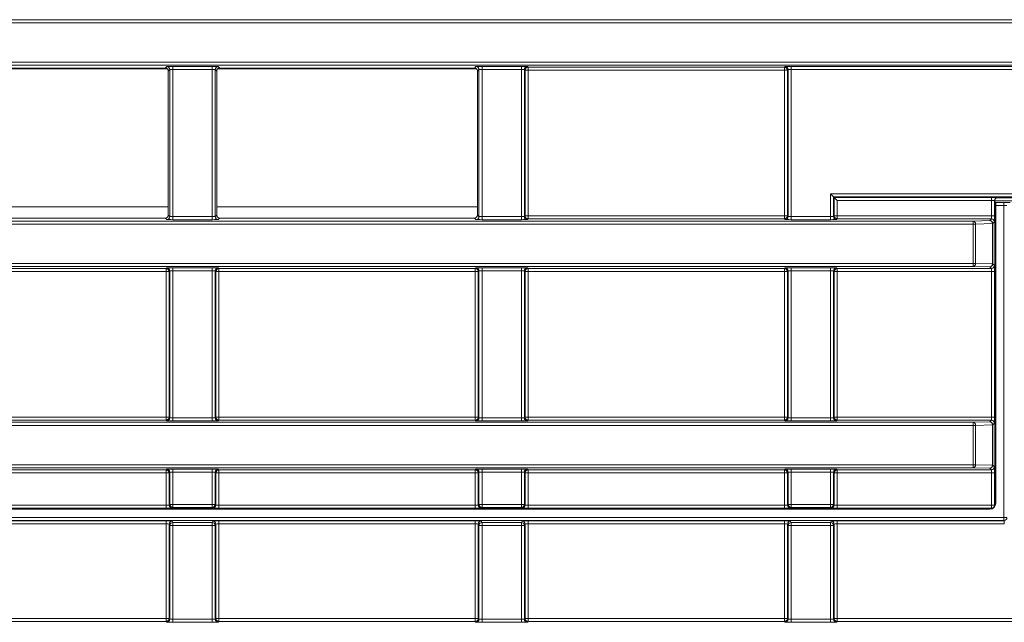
# Model space of a CAD drawing. Header units: millimetres. Extents: x 0 to 1118, y 0 to 864.
# Tile 135 of 256: x 266 to 282, y 401 to 411. Entities that reach past the tile are written whole.
import ezdxf

# ---------------------------------------------------------------- set-up
doc = ezdxf.new("R2010")
doc.units = ezdxf.units.MM

msp = doc.modelspace()

# ---------------------------------------------------------------- linework, layer by layer
at = {"color": 9, "linetype": 'Continuous', "lineweight": 0}
for p, q in [((228.9614, 410.7061), (283.4902, 410.7061)), ((283.4902, 410.6562), (228.9614, 410.6562)), ((230.3346, 410.0044), (283.4902, 410.0044)), ((268.1352, 409.9051), (268.1606, 409.9304)), ((268.2105, 409.8804), (268.1852, 409.8551)), ((268.2105, 407.444), (268.2105, 409.8804)), ((268.2605, 409.9321), (268.9123, 409.9321)), ((268.2605, 409.9321), (268.2605, 409.8822)), ((268.9123, 409.8822), (268.2605, 409.8822)), ((268.2605, 409.8822), (268.2605, 407.4423)), ((268.9123, 409.9321), (268.9123, 409.8822)), ((268.9123, 407.4423), (268.9123, 409.8822)), ((268.9623, 409.8804), (268.9623, 407.444)), ((268.9876, 409.8551), (268.9623, 409.8804)), ((269.0123, 409.9304), (269.0376, 409.9051)), ((273.2602, 409.9051), (273.2856, 409.9304)), ((273.3355, 409.8804), (273.3102, 409.8551)), ((273.3355, 407.444), (273.3355, 409.8804)), ((273.3855, 409.9321), (274.0373, 409.9321)), ((273.3855, 409.9321), (273.3855, 409.8822)), ((274.0373, 409.8822), (273.3855, 409.8822)), ((273.3855, 409.8822), (273.3855, 407.4423)), ((274.0373, 409.9321), (274.0373, 409.8822)), ((274.0373, 407.4423), (274.0373, 409.8822)), ((274.0873, 409.8804), (274.0873, 407.444)), ((274.0986, 409.8691), (274.0873, 409.8804)), ((274.0986, 407.4554), (274.0986, 409.8691)), ((274.1486, 409.8691), (274.0986, 409.8691)), ((274.1373, 409.9304), (274.1486, 409.9191)), ((274.1486, 409.9191), (278.3992, 409.9191)), ((274.1486, 409.9191), (274.1486, 409.8691)), ((278.3992, 409.8691), (274.1486, 409.8691)), ((274.1486, 409.8691), (274.1486, 407.4554)), ((278.3992, 409.9191), (278.4106, 409.9304)), ((278.3992, 409.9191), (278.3992, 409.8691)), ((278.4492, 409.8691), (278.3992, 409.8691)), ((278.3992, 407.4554), (278.3992, 409.8691)), ((278.4605, 409.8804), (278.4492, 409.8691)), ((278.4492, 409.8691), (278.4492, 407.4554)), ((278.4605, 407.444), (278.4605, 409.8804)), ((278.5105, 409.9321), (283.3262, 409.9321)), ((278.5105, 409.8822), (278.5105, 409.9321)), ((283.3009, 409.8822), (278.5105, 409.8822)), ((278.5105, 409.8822), (278.5105, 407.4423)), ((279.1623, 407.8209), (283.3009, 407.8209)), ((279.1623, 407.4423), (279.1623, 407.8209)), ((283.3009, 407.7709), (279.2123, 407.7709)), ((279.2123, 407.7709), (279.2123, 407.444)), ((279.2236, 407.7595), (281.8329, 407.7595)), ((279.2236, 407.4554), (279.2236, 407.7595)), ((281.8329, 407.7595), (281.8329, 407.7095)), ((281.9329, 407.7578), (281.9342, 407.7565)), ((263.8626, 407.6027), (268.1852, 407.6027)), ((268.9876, 407.6027), (273.3102, 407.6027)), ((279.2736, 407.7095), (279.2736, 407.4554)), ((281.8329, 407.7095), (279.2736, 407.7095)), ((281.8329, 407.4554), (281.8329, 407.7095)), ((281.8829, 407.7078), (281.8829, 407.4554)), ((281.8843, 407.7065), (281.8829, 407.7078)), ((282.43, 407.7026), (281.8843, 407.7026)), ((281.8843, 407.6879), (281.902, 407.679)), ((281.8843, 407.629), (281.902, 407.629)), ((281.902, 407.679), (282.0381, 407.679)), ((281.902, 407.679), (281.902, 407.629)), ((281.902, 407.629), (281.902, 402.6924)), ((282.0381, 407.629), (281.902, 407.629)), ((282.0381, 407.679), (282.0381, 407.629)), ((282.0381, 402.4563), (282.0381, 407.629)), ((268.1606, 407.394), (268.1352, 407.4194)), ((268.1852, 407.4694), (268.2105, 407.444)), ((268.2605, 407.4423), (268.9123, 407.4423)), ((268.2605, 407.4423), (268.2605, 407.3923)), ((268.9123, 407.3923), (268.2605, 407.3923)), ((268.9123, 407.4423), (268.9123, 407.3923)), ((268.9623, 407.444), (268.9876, 407.4694)), ((269.0376, 407.4194), (269.0123, 407.394)), ((273.2856, 407.394), (273.2602, 407.4194)), ((273.3102, 407.4694), (273.3355, 407.444)), ((273.3855, 407.4423), (274.0373, 407.4423)), ((273.3855, 407.4423), (273.3855, 407.3923)), ((274.0373, 407.3923), (273.3855, 407.3923)), ((274.0373, 407.4423), (274.0373, 407.3923)), ((274.0873, 407.444), (274.0986, 407.4554)), ((274.1486, 407.4554), (274.0986, 407.4554)), ((274.1486, 407.4054), (274.1373, 407.394)), ((274.1486, 407.4554), (278.3992, 407.4554)), ((274.1486, 407.4554), (274.1486, 407.4054)), ((278.3992, 407.4054), (274.1486, 407.4054)), ((278.3992, 407.4554), (278.3992, 407.4054)), ((278.4492, 407.4554), (278.3992, 407.4554)), ((278.4106, 407.394), (278.3992, 407.4054)), ((278.4492, 407.4554), (278.4605, 407.444)), ((278.5105, 407.4423), (278.5105, 407.3923)), ((278.5105, 407.4423), (279.1623, 407.4423)), ((279.1623, 407.3923), (278.5105, 407.3923)), ((279.1623, 407.4423), (279.1623, 407.3923)), ((279.2123, 407.444), (279.2236, 407.4554)), ((279.2236, 407.4554), (279.2736, 407.4554)), ((279.2736, 407.4054), (279.2623, 407.394)), ((279.2736, 407.4554), (281.8329, 407.4554)), ((279.2736, 407.4054), (279.2736, 407.4554)), ((281.8312, 407.4054), (279.2736, 407.4054)), ((281.8039, 407.3781), (281.8312, 407.4054)), ((281.8329, 407.4554), (281.8829, 407.4554)), ((281.525, 407.32), (230.3346, 407.32)), ((281.525, 407.37), (281.8039, 407.3781)), ((281.525, 407.32), (281.525, 407.37)), ((281.525, 406.6683), (281.525, 407.32)), ((281.5679, 407.32), (281.525, 407.32)), ((281.8468, 407.3281), (281.5679, 407.32)), ((281.5679, 407.32), (281.5679, 406.6683)), ((281.8468, 406.6602), (281.8468, 407.3281)), ((281.8468, 407.3281), (281.8539, 407.3281)), ((281.8812, 407.3554), (281.8539, 407.3281)), ((281.8539, 407.3281), (281.8539, 406.6602)), ((228.9614, 406.6683), (281.525, 406.6683)), ((281.525, 406.6183), (228.9614, 406.6183)), ((263.8986, 406.5829), (268.1492, 406.5829)), ((268.1492, 406.5829), (268.1606, 406.5943)), ((268.1492, 406.5329), (268.1492, 406.5829)), ((268.2605, 406.596), (268.9123, 406.596)), ((268.2605, 406.546), (268.2605, 406.596)), ((268.9123, 406.546), (268.9123, 406.596)), ((269.0123, 406.5943), (269.0236, 406.5829)), ((269.0236, 406.5829), (273.2742, 406.5829)), ((269.0236, 406.5329), (269.0236, 406.5829)), ((273.2742, 406.5829), (273.2856, 406.5943)), ((273.2742, 406.5329), (273.2742, 406.5829)), ((273.3855, 406.596), (274.0373, 406.596)), ((273.3855, 406.546), (273.3855, 406.596)), ((274.0373, 406.546), (274.0373, 406.596)), ((274.1373, 406.5943), (274.1486, 406.5829)), ((274.1486, 406.5829), (278.3992, 406.5829)), ((274.1486, 406.5329), (274.1486, 406.5829)), ((278.3992, 406.5829), (278.4106, 406.5943)), ((278.3992, 406.5329), (278.3992, 406.5829)), ((278.5105, 406.596), (279.1623, 406.596)), ((278.5105, 406.546), (278.5105, 406.596)), ((279.1623, 406.546), (279.1623, 406.596)), ((279.2623, 406.5943), (279.2736, 406.5829)), ((279.2736, 406.5829), (281.8312, 406.5829)), ((279.2736, 406.5329), (279.2736, 406.5829)), ((281.525, 406.6183), (281.525, 406.6683)), ((281.525, 406.6683), (281.5679, 406.6683)), ((281.8039, 406.6102), (281.525, 406.6183)), ((281.5679, 406.6683), (281.8468, 406.6602)), ((281.8312, 406.5829), (281.8039, 406.6102)), ((281.8468, 406.6602), (281.8539, 406.6602)), ((281.8539, 406.6602), (281.8812, 406.6329)), ((268.1492, 406.5329), (263.8986, 406.5329)), ((268.1492, 404.1193), (268.1492, 406.5329)), ((268.1992, 406.5329), (268.1492, 406.5329)), ((268.2105, 406.5443), (268.1992, 406.5329)), ((268.1992, 406.5329), (268.1992, 404.1193)), ((268.2105, 404.1079), (268.2105, 406.5443)), ((268.9123, 406.546), (268.2605, 406.546)), ((268.2605, 406.546), (268.2605, 404.1062)), ((268.9123, 404.1062), (268.9123, 406.546)), ((268.9623, 406.5443), (268.9623, 404.1079)), ((268.9736, 406.5329), (268.9623, 406.5443)), ((268.9736, 404.1193), (268.9736, 406.5329)), ((269.0236, 406.5329), (268.9736, 406.5329)), ((273.2742, 406.5329), (269.0236, 406.5329)), ((269.0236, 406.5329), (269.0236, 404.1193)), ((273.3242, 406.5329), (273.2742, 406.5329)), ((273.2742, 404.1193), (273.2742, 406.5329)), ((273.3355, 406.5443), (273.3242, 406.5329)), ((273.3242, 406.5329), (273.3242, 404.1193)), ((273.3355, 404.1079), (273.3355, 406.5443)), ((274.0373, 406.546), (273.3855, 406.546)), ((273.3855, 406.546), (273.3855, 404.1062)), ((274.0373, 404.1062), (274.0373, 406.546)), ((274.0873, 406.5443), (274.0873, 404.1079)), ((274.0986, 406.5329), (274.0873, 406.5443)), ((274.0986, 404.1193), (274.0986, 406.5329)), ((274.1486, 406.5329), (274.0986, 406.5329)), ((278.3992, 406.5329), (274.1486, 406.5329)), ((274.1486, 406.5329), (274.1486, 404.1193)), ((278.3992, 404.1193), (278.3992, 406.5329)), ((278.4492, 406.5329), (278.3992, 406.5329)), ((278.4605, 406.5443), (278.4492, 406.5329)), ((278.4492, 406.5329), (278.4492, 404.1193)), ((278.4605, 404.1079), (278.4605, 406.5443)), ((279.1623, 406.546), (278.5105, 406.546)), ((278.5105, 406.546), (278.5105, 404.1062)), ((279.1623, 404.1062), (279.1623, 406.546)), ((279.2123, 406.5443), (279.2123, 404.1079)), ((279.2236, 406.5329), (279.2123, 406.5443)), ((279.2236, 404.1193), (279.2236, 406.5329)), ((279.2736, 406.5329), (279.2236, 406.5329)), ((281.8329, 406.5329), (279.2736, 406.5329)), ((279.2736, 406.5329), (279.2736, 404.1193)), ((281.8829, 406.5329), (281.8329, 406.5329)), ((281.8329, 404.1193), (281.8329, 406.5329)), ((281.8829, 406.5329), (281.8829, 404.1193)), ((231.252, 404.0339), (281.525, 404.0339)), ((281.525, 403.9839), (231.252, 403.9839)), ((263.8986, 404.1193), (268.1492, 404.1193)), ((268.1492, 404.0693), (263.8986, 404.0693)), ((268.1492, 404.0693), (268.1492, 404.1193)), ((268.1992, 404.1193), (268.1492, 404.1193)), ((268.1606, 404.0579), (268.1492, 404.0693)), ((268.1992, 404.1193), (268.2105, 404.1079)), ((268.2605, 404.0562), (268.2605, 404.1062)), ((268.2605, 404.1062), (268.9123, 404.1062)), ((268.9123, 404.0562), (268.2605, 404.0562)), ((268.9123, 404.0562), (268.9123, 404.1062)), ((268.9623, 404.1079), (268.9736, 404.1193)), ((269.0236, 404.1193), (268.9736, 404.1193)), ((269.0236, 404.0693), (269.0123, 404.0579)), ((269.0236, 404.0693), (269.0236, 404.1193)), ((269.0236, 404.1193), (273.2742, 404.1193)), ((273.2742, 404.0693), (269.0236, 404.0693)), ((273.2742, 404.0693), (273.2742, 404.1193)), ((273.3242, 404.1193), (273.2742, 404.1193)), ((273.2856, 404.0579), (273.2742, 404.0693)), ((273.3242, 404.1193), (273.3355, 404.1079)), ((273.3855, 404.0562), (273.3855, 404.1062)), ((273.3855, 404.1062), (274.0373, 404.1062)), ((274.0373, 404.0562), (273.3855, 404.0562)), ((274.0373, 404.0562), (274.0373, 404.1062)), ((274.0873, 404.1079), (274.0986, 404.1193)), ((274.1486, 404.1193), (274.0986, 404.1193)), ((274.1486, 404.0693), (274.1373, 404.0579)), ((274.1486, 404.0693), (274.1486, 404.1193)), ((274.1486, 404.1193), (278.3992, 404.1193)), ((278.3992, 404.0693), (274.1486, 404.0693)), ((278.3992, 404.0693), (278.3992, 404.1193)), ((278.4492, 404.1193), (278.3992, 404.1193)), ((278.4106, 404.0579), (278.3992, 404.0693)), ((278.4492, 404.1193), (278.4605, 404.1079)), ((278.5105, 404.0562), (278.5105, 404.1062)), ((278.5105, 404.1062), (279.1623, 404.1062)), ((279.1623, 404.0562), (278.5105, 404.0562)), ((279.1623, 404.0562), (279.1623, 404.1062)), ((279.2123, 404.1079), (279.2236, 404.1193)), ((279.2736, 404.1193), (279.2236, 404.1193)), ((279.2736, 404.0693), (279.2623, 404.0579)), ((279.2736, 404.0693), (279.2736, 404.1193)), ((279.2736, 404.1193), (281.8329, 404.1193)), ((281.8312, 404.0693), (279.2736, 404.0693)), ((281.525, 404.0339), (281.8039, 404.042)), ((281.525, 403.9839), (281.525, 404.0339)), ((281.525, 403.3322), (281.525, 403.9839)), ((281.5679, 403.9839), (281.525, 403.9839)), ((281.8468, 403.992), (281.5679, 403.9839)), ((281.5679, 403.9839), (281.5679, 403.3322)), ((281.8039, 404.042), (281.8312, 404.0693)), ((281.8829, 404.1193), (281.8329, 404.1193)), ((281.8468, 403.3241), (281.8468, 403.992)), ((281.8468, 403.992), (281.8539, 403.992)), ((281.8812, 404.0193), (281.8539, 403.992)), ((281.8539, 403.992), (281.8539, 403.3241)), ((231.252, 403.3322), (281.525, 403.3322)), ((281.525, 403.2822), (281.525, 403.3322)), ((281.525, 403.3322), (281.5679, 403.3322)), ((281.5679, 403.3322), (281.8468, 403.3241)), ((281.8468, 403.3241), (281.8539, 403.3241)), ((281.8539, 403.3241), (281.8812, 403.2968)), ((281.525, 403.2822), (231.252, 403.2822)), ((263.8986, 403.2468), (268.1492, 403.2468)), ((268.1492, 403.1968), (263.8986, 403.1968)), ((268.1492, 403.2468), (268.1606, 403.2582)), ((268.1492, 403.1968), (268.1492, 403.2468)), ((268.1492, 403.1968), (268.1992, 403.1968)), ((268.1492, 402.6616), (268.1492, 403.1968)), ((268.2105, 403.2082), (268.1992, 403.1968)), ((268.1992, 403.1968), (268.1992, 402.6633)), ((268.2105, 402.6747), (268.2105, 403.2082)), ((268.2605, 403.2599), (268.9123, 403.2599)), ((268.2605, 403.2099), (268.2605, 403.2599)), ((268.9123, 403.2099), (268.2605, 403.2099)), ((268.2605, 403.2099), (268.2605, 402.6747)), ((268.9123, 403.2099), (268.9123, 403.2599)), ((268.9123, 402.6747), (268.9123, 403.2099)), ((268.9623, 403.2082), (268.9623, 402.6747)), ((268.9736, 403.1968), (268.9623, 403.2082)), ((268.9736, 402.6633), (268.9736, 403.1968)), ((268.9736, 403.1968), (269.0236, 403.1968)), ((269.0123, 403.2582), (269.0236, 403.2468)), ((269.0236, 403.2468), (273.2742, 403.2468)), ((269.0236, 403.1968), (269.0236, 403.2468)), ((269.0236, 403.1968), (269.0236, 402.6616)), ((273.2742, 403.1968), (269.0236, 403.1968)), ((273.2742, 403.2468), (273.2856, 403.2582)), ((273.2742, 403.1968), (273.2742, 403.2468)), ((273.2742, 402.6616), (273.2742, 403.1968)), ((273.2742, 403.1968), (273.3242, 403.1968)), ((273.3355, 403.2082), (273.3242, 403.1968)), ((273.3242, 403.1968), (273.3242, 402.6633)), ((273.3355, 402.6747), (273.3355, 403.2082)), ((273.3855, 403.2599), (274.0373, 403.2599)), ((273.3855, 403.2099), (273.3855, 403.2599)), ((274.0373, 403.2099), (273.3855, 403.2099)), ((273.3855, 403.2099), (273.3855, 402.6747)), ((274.0373, 403.2099), (274.0373, 403.2599)), ((274.0373, 402.6747), (274.0373, 403.2099)), ((274.0873, 403.2082), (274.0873, 402.6747)), ((274.0986, 403.1968), (274.0873, 403.2082)), ((274.0986, 402.6633), (274.0986, 403.1968)), ((274.0986, 403.1968), (274.1486, 403.1968)), ((274.1373, 403.2582), (274.1486, 403.2468)), ((274.1486, 403.2468), (278.3992, 403.2468)), ((274.1486, 403.1968), (274.1486, 403.2468)), ((278.3992, 403.1968), (274.1486, 403.1968)), ((274.1486, 403.1968), (274.1486, 402.6616)), ((278.3992, 403.2468), (278.4106, 403.2582)), ((278.3992, 403.1968), (278.3992, 403.2468)), ((278.3992, 403.1968), (278.4492, 403.1968)), ((278.3992, 402.6616), (278.3992, 403.1968)), ((278.4605, 403.2082), (278.4492, 403.1968)), ((278.4492, 403.1968), (278.4492, 402.6633)), ((278.4605, 402.6747), (278.4605, 403.2082)), ((278.5105, 403.2599), (279.1623, 403.2599)), ((278.5105, 403.2099), (278.5105, 403.2599)), ((279.1623, 403.2099), (278.5105, 403.2099)), ((278.5105, 403.2099), (278.5105, 402.6747)), ((279.1623, 403.2099), (279.1623, 403.2599)), ((279.1623, 402.6747), (279.1623, 403.2099)), ((279.2123, 403.2082), (279.2123, 402.6747)), ((279.2236, 403.1968), (279.2123, 403.2082)), ((279.2236, 402.6633), (279.2236, 403.1968)), ((279.2236, 403.1968), (279.2736, 403.1968)), ((279.2623, 403.2582), (279.2736, 403.2468)), ((279.2736, 403.2468), (281.8312, 403.2468)), ((279.2736, 403.1968), (279.2736, 403.2468)), ((279.2736, 403.1968), (279.2736, 402.6616)), ((281.8329, 403.1968), (279.2736, 403.1968)), ((281.8039, 403.2741), (281.525, 403.2822)), ((281.8312, 403.2468), (281.8039, 403.2741)), ((281.8329, 403.1968), (281.8829, 403.1968)), ((281.8329, 402.6616), (281.8329, 403.1968)), ((281.8829, 403.1968), (281.8829, 402.6616)), ((263.8986, 402.6616), (268.1492, 402.6616)), ((268.1492, 402.6116), (268.1492, 402.6616)), ((268.1992, 402.6633), (268.2105, 402.6747)), ((268.2105, 402.6747), (268.2605, 402.6747)), ((268.2605, 402.6747), (268.9123, 402.6747)), ((268.2605, 402.6247), (268.2605, 402.6747)), ((268.9123, 402.6747), (268.9623, 402.6747)), ((268.9123, 402.6247), (268.9123, 402.6747)), ((268.9623, 402.6747), (268.9736, 402.6633)), ((269.0236, 402.6116), (269.0236, 402.6616)), ((269.0236, 402.6616), (273.2742, 402.6616)), ((273.2742, 402.6116), (273.2742, 402.6616)), ((273.3242, 402.6633), (273.3355, 402.6747)), ((273.3355, 402.6747), (273.3855, 402.6747)), ((273.3855, 402.6247), (273.3855, 402.6747)), ((273.3855, 402.6747), (274.0373, 402.6747)), ((274.0373, 402.6747), (274.0873, 402.6747)), ((274.0373, 402.6247), (274.0373, 402.6747)), ((274.0873, 402.6747), (274.0986, 402.6633)), ((274.1486, 402.6116), (274.1486, 402.6616)), ((274.1486, 402.6616), (278.3992, 402.6616)), ((278.3992, 402.6116), (278.3992, 402.6616)), ((278.4492, 402.6633), (278.4605, 402.6747)), ((278.4605, 402.6747), (278.5105, 402.6747)), ((278.5105, 402.6247), (278.5105, 402.6747)), ((278.5105, 402.6747), (279.1623, 402.6747)), ((279.1623, 402.6247), (279.1623, 402.6747)), ((279.1623, 402.6747), (279.2123, 402.6747)), ((279.2123, 402.6747), (279.2236, 402.6633)), ((279.2736, 402.6116), (279.2736, 402.6616)), ((279.2736, 402.6616), (281.8329, 402.6616)), ((281.8329, 402.6116), (281.8329, 402.6616)), ((281.8329, 402.6616), (281.8829, 402.6616)), ((281.8829, 402.6616), (281.8843, 402.6602)), ((281.8843, 402.6924), (281.902, 402.6924)), ((281.802, 402.5925), (230.8674, 402.5925)), ((268.1492, 402.6116), (263.8986, 402.6116)), ((268.2605, 402.6247), (268.2492, 402.6133)), ((268.9123, 402.6247), (268.2605, 402.6247)), ((268.9236, 402.6133), (268.9123, 402.6247)), ((273.2742, 402.6116), (269.0236, 402.6116)), ((273.3855, 402.6247), (273.3742, 402.6133)), ((274.0373, 402.6247), (273.3855, 402.6247)), ((274.0486, 402.6133), (274.0373, 402.6247)), ((278.3992, 402.6116), (274.1486, 402.6116)), ((278.5105, 402.6247), (278.4992, 402.6133)), ((279.1623, 402.6247), (278.5105, 402.6247)), ((279.1736, 402.6133), (279.1623, 402.6247)), ((281.8329, 402.6116), (279.2736, 402.6116)), ((281.802, 402.6102), (281.802, 402.5925)), ((281.8343, 402.6102), (281.8329, 402.6116)), ((230.8674, 402.4563), (282.0381, 402.4563)), ((282.0381, 402.4064), (230.8674, 402.4064)), ((263.8986, 402.401), (268.1492, 402.401)), ((268.1492, 402.351), (263.8986, 402.351)), ((268.1492, 402.351), (268.1492, 402.401)), ((268.1492, 400.7832), (268.1492, 402.351)), ((268.2105, 402.3249), (268.1992, 402.3476)), ((268.1992, 402.3476), (268.1992, 400.7832)), ((268.2492, 402.3976), (268.2605, 402.3748)), ((268.2605, 402.3748), (268.9123, 402.3748)), ((268.2605, 402.3748), (268.2605, 402.3249)), ((268.9123, 402.3748), (268.9236, 402.3976)), ((268.9123, 402.3748), (268.9123, 402.3249)), ((268.9736, 402.3476), (268.9623, 402.3249)), ((268.9736, 400.7832), (268.9736, 402.3476)), ((269.0236, 402.401), (273.2742, 402.401)), ((269.0236, 402.351), (269.0236, 402.401)), ((269.0236, 402.351), (269.0236, 400.7832)), ((273.2742, 402.351), (269.0236, 402.351)), ((273.2742, 402.351), (273.2742, 402.401)), ((273.2742, 400.7832), (273.2742, 402.351)), ((273.3355, 402.3249), (273.3242, 402.3476)), ((273.3242, 402.3476), (273.3242, 400.7832)), ((273.3742, 402.3976), (273.3855, 402.3748)), ((273.3855, 402.3748), (274.0373, 402.3748)), ((273.3855, 402.3748), (273.3855, 402.3249)), ((274.0373, 402.3748), (274.0486, 402.3976)), ((274.0373, 402.3748), (274.0373, 402.3249)), ((274.0986, 402.3476), (274.0873, 402.3249)), ((274.0986, 400.7832), (274.0986, 402.3476)), ((274.1486, 402.401), (278.3992, 402.401)), ((274.1486, 402.351), (274.1486, 402.401)), ((274.1486, 402.351), (274.1486, 400.7832)), ((278.3992, 402.351), (274.1486, 402.351)), ((278.3992, 402.351), (278.3992, 402.401)), ((278.3992, 400.7832), (278.3992, 402.351)), ((278.4605, 402.3249), (278.4492, 402.3476)), ((278.4492, 402.3476), (278.4492, 400.7832)), ((278.4992, 402.3976), (278.5105, 402.3748)), ((278.5105, 402.3748), (279.1623, 402.3748)), ((278.5105, 402.3748), (278.5105, 402.3249)), ((279.1623, 402.3748), (279.1736, 402.3976)), ((279.1623, 402.3748), (279.1623, 402.3249)), ((279.2236, 402.3476), (279.2123, 402.3249)), ((279.2236, 400.7832), (279.2236, 402.3476)), ((279.2736, 402.401), (282.0435, 402.401)), ((279.2736, 402.401), (279.2736, 402.351)), ((279.2736, 402.351), (279.2736, 400.7832)), ((282.0435, 402.351), (279.2736, 402.351)), ((282.0381, 402.4563), (282.0381, 402.4064)), ((282.0381, 402.4563), (282.0881, 402.4563)), ((282.0435, 402.401), (282.0381, 402.4064)), ((282.0435, 402.401), (282.0435, 402.351)), ((268.2105, 400.7718), (268.2105, 402.3249)), ((268.2605, 402.3249), (268.2105, 402.3249)), ((268.9123, 402.3249), (268.2605, 402.3249)), ((268.2605, 402.3249), (268.2605, 400.7701)), ((268.9123, 400.7701), (268.9123, 402.3249)), ((268.9623, 402.3249), (268.9123, 402.3249)), ((268.9623, 402.3249), (268.9623, 400.7718)), ((273.3855, 402.3249), (273.3355, 402.3249)), ((273.3355, 400.7718), (273.3355, 402.3249)), ((274.0373, 402.3249), (273.3855, 402.3249)), ((273.3855, 402.3249), (273.3855, 400.7701)), ((274.0373, 400.7701), (274.0373, 402.3249)), ((274.0873, 402.3249), (274.0373, 402.3249)), ((274.0873, 402.3249), (274.0873, 400.7718)), ((278.4605, 400.7718), (278.4605, 402.3249)), ((278.5105, 402.3249), (278.4605, 402.3249)), ((279.1623, 402.3249), (278.5105, 402.3249)), ((278.5105, 402.3249), (278.5105, 400.7701)), ((279.1623, 400.7701), (279.1623, 402.3249)), ((279.2123, 402.3249), (279.1623, 402.3249)), ((279.2123, 402.3249), (279.2123, 400.7718)), ((263.8986, 400.7832), (268.1492, 400.7832)), ((268.1492, 400.7332), (263.8986, 400.7332)), ((268.1492, 400.7332), (268.1492, 400.7832)), ((268.1492, 400.7832), (268.1992, 400.7832)), ((268.1606, 400.7218), (268.1492, 400.7332)), ((268.1992, 400.7832), (268.2105, 400.7718)), ((268.2605, 400.7701), (268.2605, 400.7201)), ((268.2605, 400.7701), (268.9123, 400.7701)), ((268.9123, 400.7201), (268.2605, 400.7201)), ((268.9123, 400.7701), (268.9123, 400.7201)), ((268.9623, 400.7718), (268.9736, 400.7832)), ((268.9736, 400.7832), (269.0236, 400.7832)), ((269.0236, 400.7332), (269.0123, 400.7218)), ((269.0236, 400.7832), (269.0236, 400.7332)), ((269.0236, 400.7832), (273.2742, 400.7832)), ((273.2742, 400.7332), (269.0236, 400.7332)), ((273.2742, 400.7332), (273.2742, 400.7832)), ((273.2742, 400.7832), (273.3242, 400.7832)), ((273.2856, 400.7218), (273.2742, 400.7332)), ((273.3242, 400.7832), (273.3355, 400.7718)), ((273.3855, 400.7701), (274.0373, 400.7701)), ((273.3855, 400.7701), (273.3855, 400.7201)), ((274.0373, 400.7201), (273.3855, 400.7201)), ((274.0373, 400.7701), (274.0373, 400.7201)), ((274.0873, 400.7718), (274.0986, 400.7832)), ((274.0986, 400.7832), (274.1486, 400.7832)), ((274.1486, 400.7332), (274.1373, 400.7218)), ((274.1486, 400.7832), (274.1486, 400.7332)), ((274.1486, 400.7832), (278.3992, 400.7832)), ((278.3992, 400.7332), (274.1486, 400.7332)), ((278.3992, 400.7332), (278.3992, 400.7832)), ((278.3992, 400.7832), (278.4492, 400.7832)), ((278.4106, 400.7218), (278.3992, 400.7332)), ((278.4492, 400.7832), (278.4605, 400.7718)), ((278.5105, 400.7701), (279.1623, 400.7701)), ((278.5105, 400.7701), (278.5105, 400.7201)), ((279.1623, 400.7201), (278.5105, 400.7201)), ((279.1623, 400.7701), (279.1623, 400.7201)), ((279.2123, 400.7718), (279.2236, 400.7832)), ((279.2236, 400.7832), (279.2736, 400.7832)), ((279.2736, 400.7332), (279.2623, 400.7218)), ((279.2736, 400.7832), (279.2736, 400.7332)), ((279.2736, 400.7832), (283.5242, 400.7832)), ((283.5242, 400.7332), (279.2736, 400.7332))]:
    msp.add_line(p, q, dxfattribs=at)
at = {"color": 7, "linetype": 'Continuous', "lineweight": 15}
for p, q in [((283.4902, 409.9544), (230.5134, 409.9544)), ((263.8785, 409.8917), (268.1693, 409.8917)), ((263.9126, 409.9051), (268.1352, 409.9051)), ((268.1852, 409.8551), (268.1852, 407.4694)), ((268.9876, 407.4694), (268.9876, 409.8551)), ((269.0035, 409.8917), (273.2943, 409.8917)), ((269.0376, 409.9051), (273.2602, 409.9051)), ((273.3102, 409.8551), (273.3102, 407.4694)), ((279.2123, 407.7709), (279.1623, 407.8209)), ((279.2123, 407.7709), (279.2236, 407.7595)), ((279.2236, 407.7595), (279.2736, 407.7095)), ((281.9342, 407.7565), (283.9739, 407.7565)), ((281.8843, 402.6602), (281.8843, 407.7065)), ((263.9126, 407.4194), (268.1352, 407.4194)), ((269.0376, 407.4194), (273.2602, 407.4194)), ((230.5134, 407.37), (281.525, 407.37)), ((231.2135, 402.6102), (281.8343, 402.6102))]:
    msp.add_line(p, q, dxfattribs=at)
at = {"color": 9, "linetype": 'Continuous', "lineweight": 0, "flags": 128}
msp.add_lwpolyline([(281.8843, 407.6757), (281.8922, 407.678), (281.902, 407.679)], dxfattribs=at)
at = {"color": 9, "linetype": 'Continuous', "lineweight": 0}
for centre, radius, start, end in [((268.1605, 409.8804), 0.05, 0.02044, 89.97956), ((269.0123, 409.8804), 0.05, 90.02044, 179.97956), ((273.2855, 409.8804), 0.05, 0.02044, 89.97956), ((274.1373, 409.8804), 0.05, 90.02044, 179.97956), ((274.1486, 409.869), 0.05, 90.02044, 179.97956), ((278.3992, 409.869), 0.05, 0.02044, 89.97956), ((278.4105, 409.8804), 0.05, 0.02044, 89.97956), ((281.9329, 407.7078), 0.05, 90.02044, 179.97956), ((268.1605, 407.444), 0.05, 270.02044, 359.97956), ((269.0123, 407.444), 0.05, 180.02044, 269.97956), ((273.2855, 407.444), 0.05, 270.02044, 359.97956), ((274.1373, 407.444), 0.05, 180.02044, 269.97956), ((274.1486, 407.4554), 0.05, 180.02044, 269.97956), ((278.3992, 407.4554), 0.05, 270.02044, 359.97956), ((278.4105, 407.444), 0.05, 270.02044, 359.97956), ((279.2623, 407.444), 0.05, 180.02044, 269.97956), ((279.2736, 407.4554), 0.05, 180.02044, 269.97956), ((281.8312, 407.3554), 0.05, 0.02044, 89.97956), ((281.5206, 407.3229), 0.0473, 356.54546, 84.66737), ((281.7995, 407.331), 0.0473, 356.54546, 84.66737), ((281.8039, 407.3281), 0.05, 0.02044, 89.97956), ((268.1492, 406.5329), 0.05, 0.02044, 89.97956), ((268.1605, 406.5443), 0.05, 0.02044, 89.97956), ((269.0123, 406.5443), 0.05, 90.02044, 179.97956), ((269.0236, 406.5329), 0.05, 90.02044, 179.97956), ((273.2742, 406.5329), 0.05, 0.02044, 89.97956), ((273.2855, 406.5443), 0.05, 0.02044, 89.97956), ((274.1373, 406.5443), 0.05, 90.02044, 179.97956), ((274.1486, 406.5329), 0.05, 90.02044, 179.97956), ((278.3992, 406.5329), 0.05, 0.02044, 89.97956), ((278.4105, 406.5443), 0.05, 0.02044, 89.97956), ((279.2623, 406.5443), 0.05, 90.02044, 179.97956), ((279.2736, 406.5329), 0.05, 90.02044, 179.97956), ((281.5206, 406.6655), 0.0473, 275.33263, 3.45454), ((281.7995, 406.6574), 0.0473, 275.33263, 3.45454), ((281.8039, 406.6602), 0.05, 270.02044, 359.97956), ((281.8312, 406.633), 0.05, 270.02044, 359.97956), ((268.1492, 404.1193), 0.05, 270.02044, 359.97956), ((268.1605, 404.1079), 0.05, 270.02044, 359.97956), ((269.0123, 404.1079), 0.05, 180.02044, 269.97956), ((269.0236, 404.1193), 0.05, 180.02044, 269.97956), ((273.2742, 404.1193), 0.05, 270.02044, 359.97956), ((273.2855, 404.1079), 0.05, 270.02044, 359.97956), ((274.1373, 404.1079), 0.05, 180.02044, 269.97956), ((274.1486, 404.1193), 0.05, 180.02044, 269.97956), ((278.3992, 404.1193), 0.05, 270.02044, 359.97956), ((278.4105, 404.1079), 0.05, 270.02044, 359.97956), ((279.2623, 404.1079), 0.05, 180.02044, 269.97956), ((279.2736, 404.1193), 0.05, 180.02044, 269.97956), ((281.5206, 403.9868), 0.0473, 356.54546, 84.66737), ((281.7995, 403.9949), 0.0473, 356.54546, 84.66737), ((281.8039, 403.992), 0.05, 0.02044, 89.97956), ((281.8312, 404.0193), 0.05, 0.02044, 89.97956), ((281.5206, 403.3293), 0.0473, 275.33263, 3.45454), ((281.7995, 403.3212), 0.0473, 275.33263, 3.45454), ((281.8039, 403.3241), 0.05, 270.02044, 359.97956), ((268.1492, 403.1968), 0.05, 0.02044, 89.97956), ((268.1605, 403.2082), 0.05, 0.02044, 89.97956), ((269.0123, 403.2082), 0.05, 90.02044, 179.97956), ((269.0236, 403.1968), 0.05, 90.02044, 179.97956), ((273.2742, 403.1968), 0.05, 0.02044, 89.97956), ((273.2855, 403.2082), 0.05, 0.02044, 89.97956), ((274.1373, 403.2082), 0.05, 90.02044, 179.97956), ((274.1486, 403.1968), 0.05, 90.02044, 179.97956), ((278.3992, 403.1968), 0.05, 0.02044, 89.97956), ((278.4105, 403.2082), 0.05, 0.02044, 89.97956), ((279.2623, 403.2082), 0.05, 90.02044, 179.97956), ((279.2736, 403.1968), 0.05, 90.02044, 179.97956), ((281.8312, 403.2968), 0.05, 270.02044, 359.97956), ((268.2492, 402.6633), 0.05, 180.02044, 269.97956), ((268.2606, 402.6747), 0.05, 180.02044, 269.97956), ((268.9122, 402.6747), 0.05, 270.02044, 359.97956), ((268.9236, 402.6633), 0.05, 270.02044, 359.97956), ((273.3742, 402.6633), 0.05, 180.02044, 269.97956), ((273.3856, 402.6747), 0.05, 180.02044, 269.97956), ((274.0372, 402.6747), 0.05, 270.02044, 359.97956), ((274.0486, 402.6633), 0.05, 270.02044, 359.97956), ((278.4992, 402.6633), 0.05, 180.02044, 269.97956), ((278.5106, 402.6747), 0.05, 180.02044, 269.97956), ((279.1622, 402.6747), 0.05, 270.02044, 359.97956), ((279.1736, 402.6633), 0.05, 270.02044, 359.97956), ((281.8329, 402.6616), 0.05, 270.02044, 359.97956), ((268.2492, 402.3476), 0.05, 90.02777, 179.94604), ((268.2606, 402.3248), 0.05, 90.02777, 179.94604), ((268.9122, 402.3248), 0.05, 0.05396, 89.97223), ((268.9236, 402.3476), 0.05, 0.05396, 89.97223), ((273.3742, 402.3476), 0.05, 90.02777, 179.94604), ((273.3856, 402.3248), 0.05, 90.02777, 179.94604), ((274.0372, 402.3248), 0.05, 0.05396, 89.97223), ((274.0486, 402.3476), 0.05, 0.05396, 89.97223), ((278.4992, 402.3476), 0.05, 90.02777, 179.94604), ((278.5106, 402.3248), 0.05, 90.02777, 179.94604), ((279.1622, 402.3248), 0.05, 0.05396, 89.97223), ((279.1736, 402.3476), 0.05, 0.05396, 89.97223), ((282.038, 402.4564), 0.05, 270.08169, 359.91831), ((268.1492, 400.7832), 0.05, 270.02044, 359.97956), ((268.1605, 400.7718), 0.05, 270.02044, 359.97956), ((269.0123, 400.7718), 0.05, 180.02044, 269.97956), ((269.0236, 400.7832), 0.05, 180.02044, 269.97956), ((273.2742, 400.7832), 0.05, 270.02044, 359.97956), ((273.2855, 400.7718), 0.05, 270.02044, 359.97956), ((274.1373, 400.7718), 0.05, 180.02044, 269.97956), ((274.1486, 400.7832), 0.05, 180.02044, 269.97956), ((278.3992, 400.7832), 0.05, 270.02044, 359.97956), ((278.4105, 400.7718), 0.05, 270.02044, 359.97956), ((279.2623, 400.7718), 0.05, 180.02044, 269.97956), ((279.2736, 400.7832), 0.05, 180.02044, 269.97956)]:
    msp.add_arc(centre, radius, start, end, dxfattribs=at)
at = {"color": 7, "linetype": 'Continuous', "lineweight": 15}
for centre, major_axis, ratio, start_param, end_param in [((268.1352, 409.8551), (0.0354, 0.0354), 0.9996955, 5.4979394, 7.0684312), ((269.0376, 409.8551), (0.0354, -0.0354), 0.9996955, 2.3563468, 3.9268385), ((273.2602, 409.8551), (0.0354, 0.0354), 0.9996955, 5.4979394, 7.0684312), ((281.9334, 407.7073), (0.0188, 0.0465), 0.9760362, 1.1780211, 1.963267), ((281.9334, 407.7073), (0.0465, 0.0188), 0.9760362, 1.1783257, 1.9635716), ((268.1352, 407.4694), (-0.0354, 0.0354), 0.9996955, 2.3563468, 3.9268385), ((269.0376, 407.4694), (-0.0354, -0.0354), 0.9996955, 5.4979394, 7.0684312), ((273.2602, 407.4694), (0.0354, -0.0354), 0.9996955, 5.4979394, 7.0684312), ((281.8351, 402.6594), (0.0188, 0.0465), 0.9760362, 4.3196138, 5.1048596), ((281.8351, 402.6594), (0.0465, 0.0188), 0.9760362, 4.3199183, 5.1051642)]:
    msp.add_ellipse(centre, major_axis=major_axis, ratio=ratio, start_param=start_param, end_param=end_param, dxfattribs=at)
at = {"color": 9, "linetype": 'Continuous', "lineweight": 0}
for centre, major_axis, ratio, start_param, end_param in [((268.2605, 409.9304), (0.1, 0), 0.0174551, 1.5707963, 3.1241394), ((268.2605, 409.8804), (0.05, 0), 0.0349101, 1.5707963, 3.1241394), ((268.9123, 409.9304), (0.1, 0), 0.0174551, 0.0174533, 1.5707963), ((268.9123, 409.8804), (0.05, 0), 0.0349101, 0.0174533, 1.5707963), ((273.3855, 409.9304), (0.1, 0), 0.0174551, 1.5707963, 3.1241394), ((273.3855, 409.8804), (0.05, 0), 0.0349101, 1.5707963, 3.1241394), ((274.0373, 409.9304), (0.1, 0), 0.0174551, 0.0174533, 1.5707963), ((274.0373, 409.8804), (0.05, 0), 0.0349101, 0.0174533, 1.5707963), ((278.5105, 409.9304), (0.1, 0), 0.0174551, 1.5707963, 3.1241394), ((278.5105, 409.8804), (0.05, 0), 0.0349101, 1.5707963, 3.1241394), ((281.8329, 407.7578), (0.1, 0), 0.0174551, 0.0174533, 1.5707963), ((281.8329, 407.7078), (0.05, 0), 0.0349101, 0.0174533, 1.5707963), ((282.0381, 407.6772), (0.1, 0), 0.0174551, 0.0349066, 1.5707963), ((282.0381, 407.6273), (0.05, 0), 0.0349101, 0.0349066, 1.5707963), ((268.2605, 407.3941), (0.1, 0), 0.0174551, 3.1590459, 4.712389), ((268.2605, 407.4441), (0.05, 0), 0.0349101, 3.1590459, 4.712389), ((268.9123, 407.4441), (0.05, 0), 0.0349101, 4.712389, 6.265732), ((268.9123, 407.3941), (0.1, 0), 0.0174551, 4.712389, 6.265732), ((273.3855, 407.3941), (0.1, 0), 0.0174551, 3.1590459, 4.712389), ((273.3855, 407.4441), (0.05, 0), 0.0349101, 3.1590459, 4.712389), ((274.0373, 407.4441), (0.05, 0), 0.0349101, 4.712389, 6.265732), ((274.0373, 407.3941), (0.1, 0), 0.0174551, 4.712389, 6.265732), ((278.5105, 407.3941), (0.1, 0), 0.0174551, 3.1590459, 4.712389), ((278.5105, 407.4441), (0.05, 0), 0.0349101, 3.1590459, 4.712389), ((279.1623, 407.4441), (0.05, 0), 0.0349101, 4.712389, 6.265732), ((279.1623, 407.3941), (0.1, 0), 0.0174551, 4.712389, 6.265732), ((281.8312, 407.4554), (0, 0.05), 0.0349101, 3.1590459, 4.712389), ((281.8811, 407.4554), (0, 0.1), 0.0174551, 3.1590459, 4.712389), ((268.2605, 406.5943), (0.1, 0), 0.0174551, 1.5707963, 3.1241394), ((268.9123, 406.5943), (0.1, 0), 0.0174551, 0.0174533, 1.5707963), ((273.3855, 406.5943), (0.1, 0), 0.0174551, 1.5707963, 3.1241394), ((274.0373, 406.5943), (0.1, 0), 0.0174551, 0.0174533, 1.5707963), ((278.5105, 406.5943), (0.1, 0), 0.0174551, 1.5707963, 3.1241394), ((279.1623, 406.5943), (0.1, 0), 0.0174551, 0.0174533, 1.5707963), ((281.8312, 406.5329), (0, 0.05), 0.0349101, 4.712389, 6.265732), ((281.8811, 406.5329), (0, 0.1), 0.0174551, 4.712389, 6.265732), ((268.2605, 406.5443), (0.05, 0), 0.0349101, 1.5707963, 3.1241394), ((268.9123, 406.5443), (0.05, 0), 0.0349101, 0.0174533, 1.5707963), ((273.3855, 406.5443), (0.05, 0), 0.0349101, 1.5707963, 3.1241394), ((274.0373, 406.5443), (0.05, 0), 0.0349101, 0.0174533, 1.5707963), ((278.5105, 406.5443), (0.05, 0), 0.0349101, 1.5707963, 3.1241394), ((279.1623, 406.5443), (0.05, 0), 0.0349101, 0.0174533, 1.5707963), ((268.2605, 404.058), (0.1, 0), 0.0174551, 3.1590459, 4.712389), ((268.2605, 404.1079), (0.05, 0), 0.0349101, 3.1590459, 4.712389), ((268.9123, 404.1079), (0.05, 0), 0.0349101, 4.712389, 6.265732), ((268.9123, 404.058), (0.1, 0), 0.0174551, 4.712389, 6.265732), ((273.3855, 404.058), (0.1, 0), 0.0174551, 3.1590459, 4.712389), ((273.3855, 404.1079), (0.05, 0), 0.0349101, 3.1590459, 4.712389), ((274.0373, 404.1079), (0.05, 0), 0.0349101, 4.712389, 6.265732), ((274.0373, 404.058), (0.1, 0), 0.0174551, 4.712389, 6.265732), ((278.5105, 404.058), (0.1, 0), 0.0174551, 3.1590459, 4.712389), ((278.5105, 404.1079), (0.05, 0), 0.0349101, 3.1590459, 4.712389), ((279.1623, 404.1079), (0.05, 0), 0.0349101, 4.712389, 6.265732), ((279.1623, 404.058), (0.1, 0), 0.0174551, 4.712389, 6.265732), ((281.8312, 404.1193), (0, 0.05), 0.0349101, 3.1590459, 4.712389), ((281.8811, 404.1193), (0, 0.1), 0.0174551, 3.1590459, 4.712389), ((268.2605, 403.2582), (0.1, 0), 0.0174551, 1.5707963, 3.1241394), ((268.2605, 403.2082), (0.05, 0), 0.0349101, 1.5707963, 3.1241394), ((268.9123, 403.2582), (0.1, 0), 0.0174551, 0.0174533, 1.5707963), ((268.9123, 403.2082), (0.05, 0), 0.0349101, 0.0174533, 1.5707963), ((273.3855, 403.2582), (0.1, 0), 0.0174551, 1.5707963, 3.1241394), ((273.3855, 403.2082), (0.05, 0), 0.0349101, 1.5707963, 3.1241394), ((274.0373, 403.2582), (0.1, 0), 0.0174551, 0.0174533, 1.5707963), ((274.0373, 403.2082), (0.05, 0), 0.0349101, 0.0174533, 1.5707963), ((278.5105, 403.2582), (0.1, 0), 0.0174551, 1.5707963, 3.1241394), ((278.5105, 403.2082), (0.05, 0), 0.0349101, 1.5707963, 3.1241394), ((279.1623, 403.2582), (0.1, 0), 0.0174551, 0.0174533, 1.5707963), ((279.1623, 403.2082), (0.05, 0), 0.0349101, 0.0174533, 1.5707963), ((281.8312, 403.1968), (0, 0.05), 0.0349101, 4.712389, 6.265732), ((281.8811, 403.1968), (0, 0.1), 0.0174551, 4.712389, 6.265732), ((268.1492, 402.6633), (0.05, 0), 0.0349101, 4.712389, 6.265732), ((269.0236, 402.6633), (0.05, 0), 0.0349101, 3.1590459, 4.712389), ((273.2742, 402.6633), (0.05, 0), 0.0349101, 4.712389, 6.265732), ((274.1486, 402.6633), (0.05, 0), 0.0349101, 3.1590459, 4.712389), ((278.3992, 402.6633), (0.05, 0), 0.0349101, 4.712389, 6.265732), ((279.2736, 402.6633), (0.05, 0), 0.0349101, 3.1590459, 4.712389), ((281.8019, 402.6925), (-0.0708, 0.0708), 0.9987828, 2.3568035, 3.9263818), ((268.1492, 402.6133), (0.1, 0), 0.0174551, 4.712389, 6.265732), ((269.0236, 402.6133), (0.1, 0), 0.0174551, 3.1590459, 4.712389), ((273.2742, 402.6133), (0.1, 0), 0.0174551, 4.712389, 6.265732), ((274.1486, 402.6133), (0.1, 0), 0.0174551, 3.1590459, 4.712389), ((278.3992, 402.6133), (0.1, 0), 0.0174551, 4.712389, 6.265732), ((279.2736, 402.6133), (0.1, 0), 0.0174551, 3.1590459, 4.712389), ((268.1492, 402.3975), (0.1, 0), 0.0349208, 0.0174533, 1.5707963), ((268.1492, 402.3476), (0.05, 0), 0.0698415, 0.0174533, 1.5707963), ((269.0236, 402.3975), (0.1, 0), 0.0349208, 1.5707963, 3.1241394), ((269.0236, 402.3476), (0.05, 0), 0.0698415, 1.5707963, 3.1241394), ((273.2742, 402.3975), (0.1, 0), 0.0349208, 0.0174533, 1.5707963), ((273.2742, 402.3476), (0.05, 0), 0.0698415, 0.0174533, 1.5707963), ((274.1486, 402.3975), (0.1, 0), 0.0349208, 1.5707963, 3.1241394), ((274.1486, 402.3476), (0.05, 0), 0.0698415, 1.5707963, 3.1241394), ((278.3992, 402.3975), (0.1, 0), 0.0349208, 0.0174533, 1.5707963), ((278.3992, 402.3476), (0.05, 0), 0.0698415, 0.0174533, 1.5707963), ((279.2736, 402.3975), (0.1, 0), 0.0349208, 1.5707963, 3.1241394), ((279.2736, 402.3476), (0.05, 0), 0.0698415, 1.5707963, 3.1241394), ((268.2605, 400.7218), (0.1, 0), 0.0174551, 3.1590459, 4.712389), ((268.2605, 400.7718), (0.05, 0), 0.0349101, 3.1590459, 4.712389), ((268.9123, 400.7718), (0.05, 0), 0.0349101, 4.712389, 6.265732), ((268.9123, 400.7218), (0.1, 0), 0.0174551, 4.712389, 6.265732), ((273.3855, 400.7218), (0.1, 0), 0.0174551, 3.1590459, 4.712389), ((273.3855, 400.7718), (0.05, 0), 0.0349101, 3.1590459, 4.712389), ((274.0373, 400.7718), (0.05, 0), 0.0349101, 4.712389, 6.265732), ((274.0373, 400.7218), (0.1, 0), 0.0174551, 4.712389, 6.265732), ((278.5105, 400.7218), (0.1, 0), 0.0174551, 3.1590459, 4.712389), ((278.5105, 400.7718), (0.05, 0), 0.0349101, 3.1590459, 4.712389), ((279.1623, 400.7718), (0.05, 0), 0.0349101, 4.712389, 6.265732), ((279.1623, 400.7218), (0.1, 0), 0.0174551, 4.712389, 6.265732)]:
    msp.add_ellipse(centre, major_axis=major_axis, ratio=ratio, start_param=start_param, end_param=end_param, dxfattribs=at)

doc.saveas('drawing.dxf')
